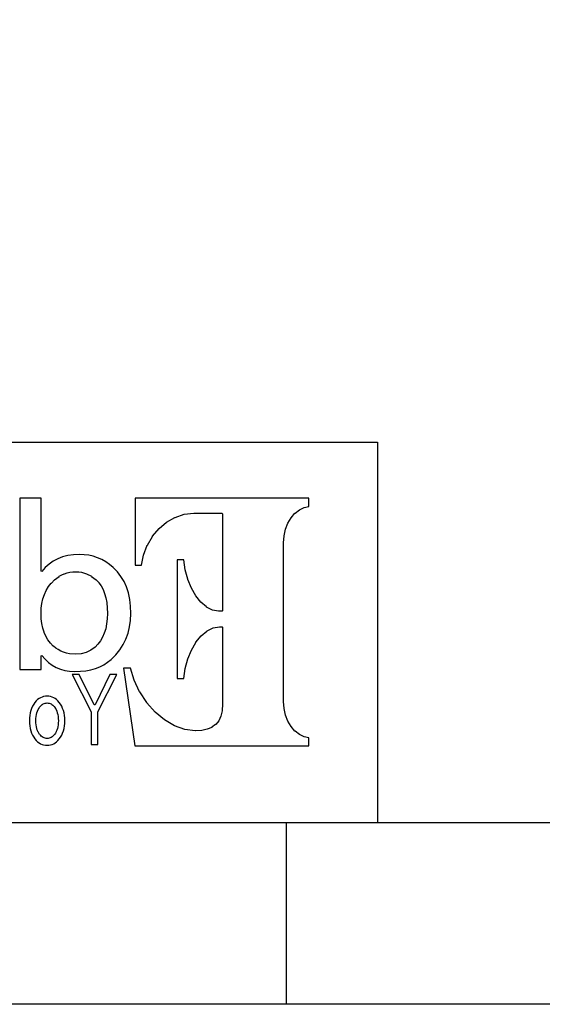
# Model space of a CAD drawing. Extents: x -59 to 351, y -56 to 231.
# Tile 9 of 34: x -11 to 3, y -56 to -29. Entities that reach past the tile are written whole.
import ezdxf

# ---------------------------------------------------------------- set-up
doc = ezdxf.new("R2010")
doc.units = 0
doc.layers.add('BG_SILKSCREEN_BOTTOM', color=23, linetype='CONTINUOUS')

msp = doc.modelspace()

# ---------------------------------------------------------------- linework, layer by layer
at = {"layer": 'BG_SILKSCREEN_BOTTOM'}
for points in [[(-58.801, -55.753), (-58.801, 231.246934), (351.198942, 231.246934), (351.198942, -55.753)], [(-9.638284, -46.57725), (-9.482074, -46.57217), (-9.335008, -46.556676), (-9.196578, -46.531276), (-9.068308, -46.494954), (-8.947404, -46.44898), (-8.835898, -46.391576), (-8.732012, -46.324774), (-8.637778, -46.247558), (-8.509508, -46.12005), (-8.39851, -45.983144), (-8.304276, -45.837856), (-8.227822, -45.68317), (-8.167878, -45.520864), (-8.12546, -45.348652), (-8.099806, -45.168566), (-8.091678, -44.978574), (-8.09879, -44.778168), (-8.122412, -44.589446), (-8.159496, -44.412662), (-8.21309, -44.247562), (-8.280654, -44.096178), (-8.364474, -43.95597), (-8.46201, -43.827446), (-8.576818, -43.710352), (-8.676894, -43.627548), (-8.783066, -43.553888), (-8.892286, -43.492674), (-9.007602, -43.441874), (-9.126982, -43.403266), (-9.251696, -43.375072), (-9.380982, -43.358054), (-9.515602, -43.352466), (-9.676892, -43.360086), (-9.8298, -43.381676), (-9.972294, -43.41876), (-10.106406, -43.46956), (-10.229088, -43.535346), (-10.343896, -43.615864), (-10.44829, -43.71086), (-10.545064, -43.82008), (-10.567162, -43.811952), (-10.567162, -41.79697), (-11.153394, -41.79697), (-11.153394, -46.521878), (-10.567162, -46.521878), (-10.567162, -46.14545), (-10.54481, -46.137576), (-10.456672, -46.24197), (-10.362184, -46.33087), (-10.260584, -46.406562), (-10.151618, -46.467776), (-10.034778, -46.515782), (-9.910318, -46.550072), (-9.777984, -46.571154)], [(-3.185414, -48.631856), (-3.185414, -48.403764), (-3.313684, -48.382174), (-3.316986, -48.381158), (-3.448304, -48.318674), (-3.45059, -48.31715), (-3.569462, -48.223678), (-3.571494, -48.222154), (-3.676396, -48.098964), (-3.67792, -48.096678), (-3.763518, -47.951644), (-3.76428, -47.949866), (-3.830574, -47.78248), (-3.831082, -47.780956), (-3.872484, -47.599346), (-3.872484, -47.597568), (-3.887978, -47.401988), (-3.887978, -43.032172), (-3.872484, -42.839386), (-3.872484, -42.837862), (-3.831082, -42.656252), (-3.830574, -42.653966), (-3.76428, -42.489374), (-3.763518, -42.48785), (-3.67792, -42.340276), (-3.676396, -42.338244), (-3.570986, -42.216578), (-3.569716, -42.215054), (-3.45059, -42.120058), (-3.448304, -42.11828), (-3.316986, -42.05605), (-3.314192, -42.05478), (-3.185414, -42.02938), (-3.185414, -41.80078), (-7.969758, -41.80078), (-7.969758, -43.646852), (-7.799324, -43.646852), (-7.741666, -43.368976), (-7.741158, -43.366944), (-7.638288, -43.096688), (-7.637526, -43.095164), (-7.49427, -42.852086), (-7.493, -42.85107), (-7.316724, -42.638472), (-7.3152, -42.636948), (-7.10819, -42.463974), (-7.106412, -42.462958), (-6.876796, -42.33037), (-6.87451, -42.329354), (-6.625082, -42.24528), (-6.622288, -42.244772), (-6.359906, -42.215562), (-5.580888, -42.215562), (-5.568188, -42.228262), (-5.568188, -44.902882), (-5.580888, -44.915582), (-5.674106, -44.915582), (-5.840476, -44.886372), (-5.844286, -44.885356), (-6.006592, -44.800774), (-6.009386, -44.799758), (-6.161278, -44.66717), (-6.162802, -44.665646), (-6.302756, -44.490386), (-6.303772, -44.488862), (-6.424422, -44.280582), (-6.425184, -44.279058), (-6.523482, -44.038774), (-6.52399, -44.03725), (-6.595618, -43.775376), (-6.595872, -43.773852), (-6.63448, -43.504358), (-6.81609, -43.504358), (-6.81609, -46.771052), (-6.63448, -46.771052), (-6.59511, -46.498764), (-6.594602, -46.496986), (-6.52272, -46.231302), (-6.522212, -46.229778), (-6.42239, -45.98797), (-6.421882, -45.9867), (-6.298692, -45.774356), (-6.297676, -45.772578), (-6.154674, -45.597572), (-6.153404, -45.596048), (-5.996178, -45.462444), (-5.993384, -45.461174), (-5.826506, -45.3771), (-5.822696, -45.375576), (-5.650484, -45.34408), (-5.580888, -45.34408), (-5.568188, -45.35678), (-5.568188, -47.480474), (-5.57911, -47.65675), (-5.579364, -47.658274), (-5.6134, -47.807372), (-5.614162, -47.809658), (-5.670804, -47.934372), (-5.672074, -47.937166), (-5.754116, -48.036988), (-5.756402, -48.039274), (-5.859018, -48.116744), (-5.861812, -48.118776), (-5.987796, -48.171354), (-5.990082, -48.171862), (-6.138926, -48.204374), (-6.140958, -48.204374), (-6.315202, -48.213772), (-6.31698, -48.213264), (-6.604254, -48.177958), (-6.606794, -48.17745), (-6.891274, -48.074072), (-6.893814, -48.073564), (-7.16788, -47.911766), (-7.169658, -47.909988), (-7.425182, -47.695866), (-7.426706, -47.69485), (-7.653782, -47.438056), (-7.654798, -47.436278), (-7.849108, -47.143162), (-7.84987, -47.141384), (-7.999984, -46.820074), (-8.001, -46.81855), (-8.098282, -46.486064), (-8.299196, -46.486064), (-7.986776, -48.631856)], [(-9.606026, -46.102778), (-9.608058, -46.102778), (-9.783318, -46.089062), (-9.785096, -46.089062), (-9.866376, -46.07179), (-9.867392, -46.071282), (-9.946386, -46.046644), (-9.947656, -46.045882), (-10.021824, -46.015656), (-10.023094, -46.015148), (-10.094214, -45.976286), (-10.094976, -45.975778), (-10.161778, -45.931074), (-10.162794, -45.930566), (-10.226802, -45.87748), (-10.228072, -45.876972), (-10.306304, -45.796454), (-10.30732, -45.795184), (-10.375392, -45.705776), (-10.376154, -45.70476), (-10.433304, -45.606462), (-10.433812, -45.605446), (-10.481564, -45.498766), (-10.482072, -45.496988), (-10.518902, -45.381672), (-10.519156, -45.380656), (-10.545826, -45.25645), (-10.54608, -45.25518), (-10.561574, -45.122846), (-10.561574, -45.121576), (-10.567162, -44.979082), (-10.567162, -44.978574), (-10.560812, -44.836588), (-10.560812, -44.83608), (-10.543286, -44.70146), (-10.543286, -44.700444), (-10.514584, -44.57446), (-10.514076, -44.573444), (-10.47496, -44.454572), (-10.474706, -44.453048), (-10.421874, -44.343066), (-10.421366, -44.341288), (-10.358882, -44.238672), (-10.35812, -44.237402), (-10.283698, -44.142152), (-10.282682, -44.140882), (-10.197592, -44.05376), (-10.196068, -44.051982), (-10.066782, -43.955462), (-10.065512, -43.9547), (-9.996424, -43.916854), (-9.995662, -43.9166), (-9.925304, -43.884088), (-9.92378, -43.88358), (-9.849612, -43.859958), (-9.848596, -43.85945), (-9.771888, -43.84167), (-9.770618, -43.84167), (-9.690862, -43.830748), (-9.689592, -43.830748), (-9.607804, -43.826684), (-9.60628, -43.826684), (-9.530588, -43.830748), (-9.529318, -43.830748), (-9.455912, -43.84167), (-9.45388, -43.84167), (-9.313164, -43.88358), (-9.310878, -43.88485), (-9.177274, -43.954446), (-9.175496, -43.955462), (-9.049512, -44.051982), (-9.047988, -44.05376), (-8.976106, -44.128944), (-8.974582, -44.130468), (-8.913114, -44.217082), (-8.912098, -44.218352), (-8.859012, -44.31665), (-8.858504, -44.318174), (-8.816086, -44.42587), (-8.815578, -44.427648), (-8.782304, -44.548552), (-8.781796, -44.549568), (-8.758174, -44.680378), (-8.758174, -44.680886), (-8.744204, -44.823888), (-8.744204, -44.825158), (-8.739378, -44.979082), (-8.744204, -45.12818), (-8.744204, -45.12945), (-8.759698, -45.267372), (-8.760206, -45.26788), (-8.785606, -45.397674), (-8.786114, -45.398944), (-8.823706, -45.517562), (-8.82396, -45.518578), (-8.870188, -45.629068), (-8.871204, -45.630084), (-8.928862, -45.730668), (-8.929624, -45.731684), (-8.997696, -45.82287), (-8.998712, -45.824648), (-9.078722, -45.904658), (-9.079992, -45.905674), (-9.192514, -45.991272), (-9.1948, -45.992288), (-9.319006, -46.053248), (-9.321292, -46.053756), (-9.456674, -46.090078), (-9.45896, -46.090586)], [(-9.000998, -48.588676), (-9.000998, -47.696374), (-8.999474, -47.690786), (-8.476488, -46.663864), (-8.66902, -46.663864), (-9.078722, -47.499778), (-9.101582, -47.499778), (-9.512554, -46.66107), (-9.706356, -46.66107), (-9.189974, -47.690786), (-9.188958, -47.696374), (-9.188958, -48.588676)], [(-10.399776, -48.612552), (-10.351008, -48.609758), (-10.304272, -48.601376), (-10.259822, -48.588676), (-10.217404, -48.569372), (-10.17651, -48.544988), (-10.137902, -48.51527), (-10.100818, -48.479964), (-10.06602, -48.438562), (-10.02919, -48.387762), (-9.997694, -48.333152), (-9.971278, -48.274986), (-9.949688, -48.213772), (-9.932416, -48.149256), (-9.920224, -48.080676), (-9.913112, -48.010064), (-9.910572, -47.93488), (-9.913112, -47.85995), (-9.920224, -47.788576), (-9.932416, -47.720758), (-9.949688, -47.65548), (-9.971278, -47.594774), (-9.997694, -47.536354), (-10.02919, -47.482252), (-10.06602, -47.430182), (-10.100818, -47.389288), (-10.137902, -47.353982), (-10.17651, -47.324772), (-10.217404, -47.29988), (-10.259822, -47.281846), (-10.304272, -47.267876), (-10.351008, -47.259748), (-10.399522, -47.256954), (-10.447782, -47.259748), (-10.494518, -47.267876), (-10.538714, -47.281846), (-10.581386, -47.29988), (-10.622026, -47.324772), (-10.660888, -47.353982), (-10.697718, -47.389288), (-10.733278, -47.430182), (-10.769092, -47.482252), (-10.800588, -47.536354), (-10.827512, -47.594774), (-10.849356, -47.65548), (-10.866374, -47.720758), (-10.878566, -47.788576), (-10.885678, -47.85995), (-10.888218, -47.93488), (-10.885678, -48.010064), (-10.878566, -48.080676), (-10.866374, -48.149256), (-10.849356, -48.213772), (-10.827512, -48.274986), (-10.800588, -48.333152), (-10.769092, -48.387762), (-10.733278, -48.438562), (-10.697718, -48.479964), (-10.660888, -48.51527), (-10.62228, -48.544988), (-10.581386, -48.569372), (-10.538714, -48.588676), (-10.494518, -48.601376), (-10.447782, -48.609758)], [(-10.399014, -48.423576), (-10.400284, -48.423576), (-10.427462, -48.422052), (-10.428986, -48.422052), (-10.455656, -48.416972), (-10.45718, -48.416464), (-10.48258, -48.408082), (-10.484612, -48.407574), (-10.509504, -48.395382), (-10.510774, -48.394874), (-10.534396, -48.379888), (-10.53592, -48.37938), (-10.55878, -48.360584), (-10.559796, -48.360076), (-10.581894, -48.337978), (-10.58291, -48.33747), (-10.603992, -48.31207), (-10.605008, -48.311054), (-10.628884, -48.277272), (-10.629392, -48.276002), (-10.65022, -48.238156), (-10.650474, -48.236886), (-10.668254, -48.195484), (-10.668762, -48.194976), (-10.682986, -48.150272), (-10.683494, -48.149256), (-10.69467, -48.101758), (-10.694924, -48.100488), (-10.703306, -48.04918), (-10.703306, -48.048672), (-10.707878, -47.994062), (-10.707878, -47.993554), (-10.709402, -47.93488), (-10.707624, -47.876968), (-10.707624, -47.875952), (-10.70229, -47.82058), (-10.70229, -47.820072), (-10.6934, -47.767748), (-10.692892, -47.766478), (-10.681208, -47.717964), (-10.6807, -47.716186), (-10.664698, -47.670466), (-10.66419, -47.66945), (-10.645394, -47.62627), (-10.644886, -47.625254), (-10.62228, -47.584868), (-10.621772, -47.583852), (-10.595864, -47.546768), (-10.595102, -47.545244), (-10.57529, -47.523146), (-10.574274, -47.521876), (-10.554462, -47.50308), (-10.553192, -47.502064), (-10.531602, -47.486062), (-10.530586, -47.485554), (-10.50798, -47.471584), (-10.50671, -47.471076), (-10.48258, -47.460662), (-10.48131, -47.460154), (-10.456672, -47.45228), (-10.455402, -47.451772), (-10.428986, -47.447454), (-10.427462, -47.447454), (-10.400284, -47.445676), (-10.399014, -47.445676), (-10.371074, -47.447454), (-10.369804, -47.447454), (-10.343388, -47.451772), (-10.342118, -47.45228), (-10.317226, -47.460154), (-10.315956, -47.460662), (-10.29208, -47.471076), (-10.290556, -47.471076), (-10.267696, -47.4853), (-10.26668, -47.486062), (-10.24509, -47.502064), (-10.244074, -47.50308), (-10.224008, -47.521876), (-10.222992, -47.5234), (-10.204196, -47.545752), (-10.20318, -47.546768), (-10.177272, -47.583852), (-10.17651, -47.584868), (-10.153904, -47.625254), (-10.153396, -47.62627), (-10.134092, -47.66945), (-10.133584, -47.670974), (-10.11809, -47.716948), (-10.11809, -47.717964), (-10.10539, -47.766478), (-10.10539, -47.768002), (-10.096754, -47.820072), (-10.096754, -47.82058), (-10.09142, -47.875952), (-10.09142, -47.876968), (-10.089896, -47.93488), (-10.091166, -47.993554), (-10.091166, -47.994062), (-10.095992, -48.048672), (-10.095992, -48.04918), (-10.103866, -48.100488), (-10.10412, -48.101758), (-10.115804, -48.149256), (-10.115804, -48.150272), (-10.129774, -48.194468), (-10.130282, -48.195484), (-10.147808, -48.236886), (-10.148316, -48.238156), (-10.16889, -48.276002), (-10.169906, -48.277272), (-10.193782, -48.311054), (-10.194798, -48.31207), (-10.21588, -48.33747), (-10.216896, -48.337978), (-10.238994, -48.360076), (-10.24001, -48.360584), (-10.26287, -48.37938), (-10.263886, -48.379888), (-10.288524, -48.394874), (-10.289286, -48.395382), (-10.314178, -48.407574), (-10.315956, -48.408082), (-10.34161, -48.416464), (-10.34288, -48.416972), (-10.369804, -48.422052), (-10.371074, -48.422052)]]:
    msp.add_lwpolyline(points, close=True, dxfattribs=at)
for points in [[(-53.80101, -40.25265), (-1.300988, -40.25265), (-1.300988, -50.752756)], [(346.198952, -50.752756), (-53.80101, -50.752756)], [(-3.80111, -55.753), (-3.80111, -50.752756)]]:
    msp.add_lwpolyline(points, dxfattribs=at)

doc.saveas('drawing.dxf')
